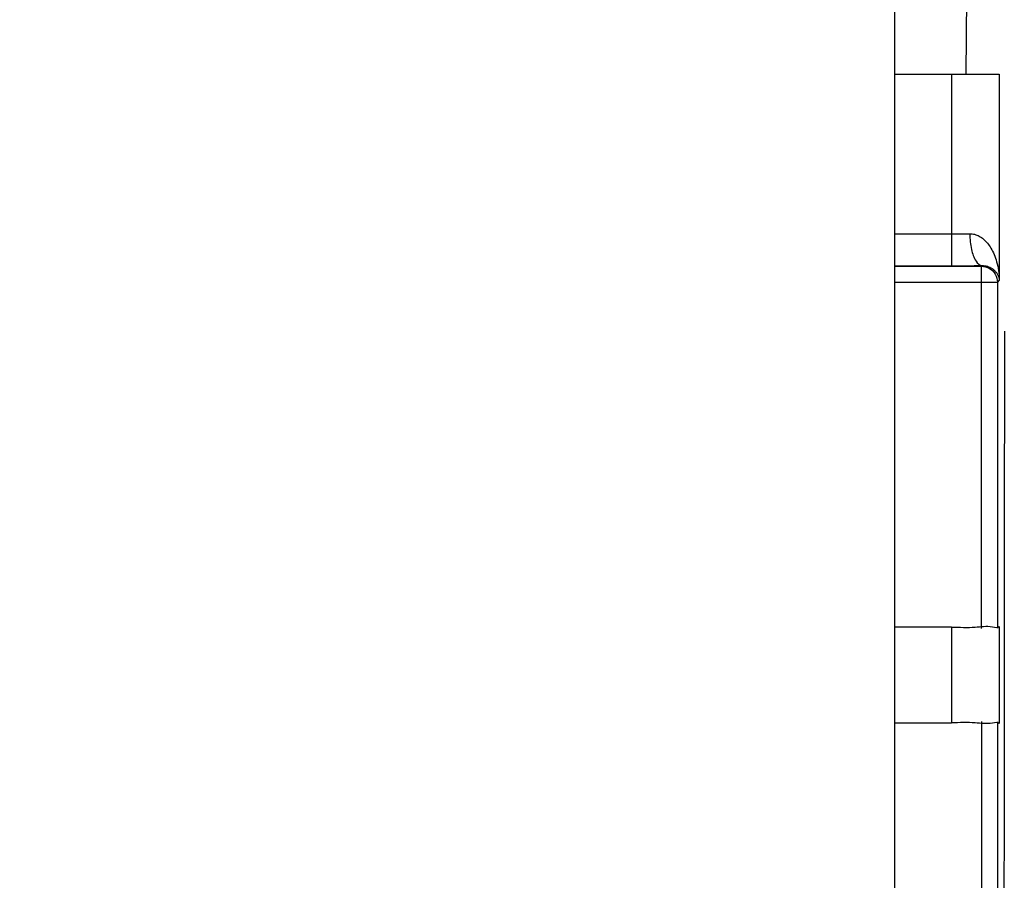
# Model space of a CAD drawing. Header units: inches. Extents: x 0 to 34, y 0 to 22.
# Tile 68 of 73: x 29.816 to 30.125, y 10.904 to 11.174. Entities that reach past the tile are written whole.
import ezdxf

# ---------------------------------------------------------------- set-up
doc = ezdxf.new("R2010")
doc.units = ezdxf.units.IN
doc.header["$LTSCALE"] = 1.87
doc.header["$MEASUREMENT"] = 0
doc.layers.get('0').update_dxf_attribs({"linetype": 'CONTINUOUS'})
doc.layers.add('DATUMCURVES', color=7, linetype='CONTINUOUS')
doc.layers.add('DIMENSIONS', color=7, linetype='CONTINUOUS')
doc.styles.get("Standard").update_dxf_attribs({"font": 'txt', "width": 0.8})
doc.dimstyles.new('DIMSTYLE_1', dxfattribs={"dimtxt": 0.125, "dimasz": 0.18, "dimexe": 0.18, "dimexo": 0.0625, "dimgap": 0.09, "dimtad": 0, "dimtih": 1, "dimtoh": 1, "dimdec": 3, "dimzin": 4, "dimdsep": 46, "dimtxsty": 'STANDARD', "dimblk": '_FILLED', "dimblk1": '_FILLED', "dimblk2": '_FILLED', "dimcen": 0.09, "dimadec": 0, "dimazin": 0, "dimtp": 0.001, "dimtm": 0.001, "dimtfac": 1, "dimtdec": 3, "dimtofl": 0, "dimtmove": 0, "dimatfit": 3, "dimldrblk": '_FILLED', "dimfxl": 1, "dimtolj": 1, "dimtzin": 4, "dimarcsym": 0})

# ---------------------------------------------------------------- blocks, each defined once
blk = doc.blocks.new('_FILLED')
at = {"color": 0, "linetype": 'BYBLOCK'}
blk.add_solid([(0, 0), (-1, 0.1736), (-1, -0.1736)], dxfattribs=at)
blk = doc.blocks.new('*D5')
at = {"layer": 'DIMENSIONS', "color": 2, "linetype": 'CONTINUOUS'}
for p, q in [((31.31045, 11.30172), (31.31045, 11.66172)), ((28.97312, 11.30172), (31.43545, 11.30172)), ((30.1651, 10.55572), (31.43545, 10.55572)), ((31.31045, 10.55572), (31.31045, 10.19572))]:
    blk.add_line(p, q, dxfattribs=at)
at = {"layer": 'DIMENSIONS', "color": 2, "linetype": 'CONTINUOUS', "xscale": 0.18, "yscale": 0.18, "zscale": 0.18}
for p, rotation in [((31.31045, 11.30172), 270), ((31.31045, 10.55572), 90)]:
    blk.add_blockref('_FILLED', p, dxfattribs=dict(at, rotation=rotation))
at = {"layer": 'DIMENSIONS', "color": 2, "linetype": 'CONTINUOUS', "width": 0.8}
for s, p in [('[', (31.22295, 10.8861)), (']', (31.82295, 10.8861)), ('.746', (30.69795, 10.8861)), ('18.95', (31.32295, 10.8861))]:
    blk.add_text(s, height=0.125, dxfattribs=at).set_placement(p)

msp = doc.modelspace()

# ---------------------------------------------------------------- linework, layer by layer
at = {"color": 7, "linetype": 'CONTINUOUS'}
for p, q in [((30.09045, 10.75122), (30.09045, 11.63622)), ((30.1128, 11.15668), (30.11313, 11.19472)), ((30.09045, 11.15672), (30.12321, 11.15672)), ((30.10821, 11.15672), (30.10821, 11.09655)), ((30.12321, 11.15672), (30.12321, 11.09198)), ((30.09045, 11.10655), (30.10821, 11.10655)), ((30.09045, 11.09655), (30.10821, 11.09655)), ((30.09045, 11.09639), (30.11762, 11.09639)), ((30.11781, 11.09658), (30.11762, 11.09639)), ((30.11762, 10.98264), (30.11762, 11.09639)), ((30.09045, 11.09139), (30.12262, 11.09139)), ((30.12321, 11.09198), (30.12262, 11.09139)), ((30.12262, 11.09139), (30.12262, 10.98272)), ((30.10821, 10.98306), (30.09045, 10.98306)), ((30.10821, 10.98306), (30.10821, 10.95306)), ((30.12321, 10.98331), (30.12321, 10.9528)), ((30.09045, 10.95306), (30.10821, 10.95306)), ((30.11762, 10.95347), (30.11762, 10.83897)), ((30.12262, 10.95339), (30.12262, 10.83906))]:
    msp.add_line(p, q, dxfattribs=at)
for points, knots in [([(30.10821, 11.10655), (30.10882, 11.10655), (30.11007, 11.10655), (30.11199, 11.10656), (30.1133, 11.10657), (30.11397, 11.10658)], [0, 0, 0, 0, 0.316932, 0.650139, 1, 1, 1, 1]), ([(30.11397, 11.10658), (30.11447, 11.10659), (30.11549, 11.10646), (30.11695, 11.10587), (30.11832, 11.10491), (30.11956, 11.10363), (30.12068, 11.10201), (30.12166, 11.10005), (30.12247, 11.09771), (30.12304, 11.09499), (30.12319, 11.09302), (30.12321, 11.09198)], [0, 0, 0, 0, 0.078519, 0.161242, 0.248316, 0.341145, 0.443536, 0.558681, 0.688572, 0.834476, 1, 1, 1, 1]), ([(30.11397, 11.10658), (30.11398, 11.10492), (30.11433, 11.10193), (30.11533, 11.09839), (30.11703, 11.09662), (30.11781, 11.09658)], [0, 0, 0, 0, 0.442734, 0.790446, 1, 1, 1, 1]), ([(30.10821, 11.09655), (30.10922, 11.09655), (30.11131, 11.09655), (30.11451, 11.09656), (30.11669, 11.09658), (30.11781, 11.09658)], [0, 0, 0, 0, 0.316852, 0.650327, 1, 1, 1, 1]), ([(30.11762, 11.09639), (30.11848, 11.09639), (30.12024, 11.09592), (30.12215, 11.09401), (30.12262, 11.09225), (30.12262, 11.09139)], [0, 0, 0, 0, 0.333325, 0.666675, 1, 1, 1, 1]), ([(30.11781, 11.09658), (30.11809, 11.09659), (30.11865, 11.09656), (30.11947, 11.09639), (30.12025, 11.0961), (30.12097, 11.0957), (30.12162, 11.09519), (30.1222, 11.09457), (30.1227, 11.09383), (30.12306, 11.09296), (30.12318, 11.09232), (30.12321, 11.09198)], [0, 0, 0, 0, 0.10699, 0.215242, 0.321293, 0.425058, 0.529849, 0.638117, 0.751245, 0.870509, 1, 1, 1, 1]), ([(30.12465, 10.73901), (30.12468, 10.77421), (30.12475, 10.84687), (30.12484, 10.9592), (30.1249, 11.03633), (30.12493, 11.07601)], [0, 0, 0, 0, 0.313361, 0.646821, 1, 1, 1, 1]), ([(30.10821, 10.98306), (30.11069, 10.98306), (30.11512, 10.9828), (30.11973, 10.98365), (30.12271, 10.98282), (30.12321, 10.98331)], [0, 0, 0, 0, 0.494845, 0.860044, 1, 1, 1, 1]), ([(30.12321, 10.9528), (30.12271, 10.95329), (30.11973, 10.95246), (30.11512, 10.95331), (30.11069, 10.95306), (30.10821, 10.95306)], [0, 0, 0, 0, 0.139956, 0.505155, 1, 1, 1, 1])]:
    msp.add_open_spline(points, degree=3, knots=knots, dxfattribs=at)
at = {"layer": 'DATUMCURVES', "color": 40, "linetype": 'CONTINUOUS'}
for points in [[(30.09045, 11.15672, 3.1355), (30.09045, 11.31655, 3.1355), (30.09045, 11.47638, 3.1355), (30.09045, 11.6362, 3.1355)], [(30.09045, 11.15672, 3.1355), (30.09045, 11.31655, 3.1355), (30.09045, 11.47637, 3.1355), (30.09045, 11.63619, 3.1355)], [(30.09045, 10.98306, 3.1355), (30.09045, 11.04094, 3.1355), (30.09045, 11.09883, 3.1355), (30.09045, 11.15672, 3.1355)], [(30.09045, 10.98306, 3.1355), (30.09045, 11.04094, 3.1355), (30.09045, 11.09883, 3.1355), (30.09045, 11.15672, 3.1355)], [(30.09045, 10.95306, 3.1355), (30.09045, 10.96306, 3.1355), (30.09045, 10.97306, 3.1355), (30.09045, 10.98306, 3.1355)], [(30.09045, 10.95306, 3.1355), (30.09045, 10.96306, 3.1355), (30.09045, 10.97306, 3.1355), (30.09045, 10.98306, 3.1355)], [(30.09045, 10.8973, 3.1355), (30.09045, 10.91588, 3.1355), (30.09045, 10.93447, 3.1355), (30.09045, 10.95306, 3.1355)], [(30.09045, 10.8973, 3.1355), (30.09045, 10.91588, 3.1355), (30.09045, 10.93447, 3.1355), (30.09045, 10.95306, 3.1355)]]:
    msp.add_open_spline(points, degree=3, dxfattribs=at)

# ---------------------------------------------------------------- dimensions: what is measured, and where the dimension line sits
at = {"layer": 'DIMENSIONS', "color": 2, "linetype": 'CONTINUOUS'}
dim = msp.add_linear_dim(base=(31.31045, 10.55572), p1=(28.97312, 11.30172), p2=(30.1651, 10.55572), angle=270, dimstyle='DIMSTYLE_1', dxfattribs=at)
dim.commit()
dim.dimension.update_dxf_attribs({"geometry": '*D5', "text_midpoint": (31.31045, 10.9486), "dimtype": 160})

doc.saveas('drawing.dxf')
